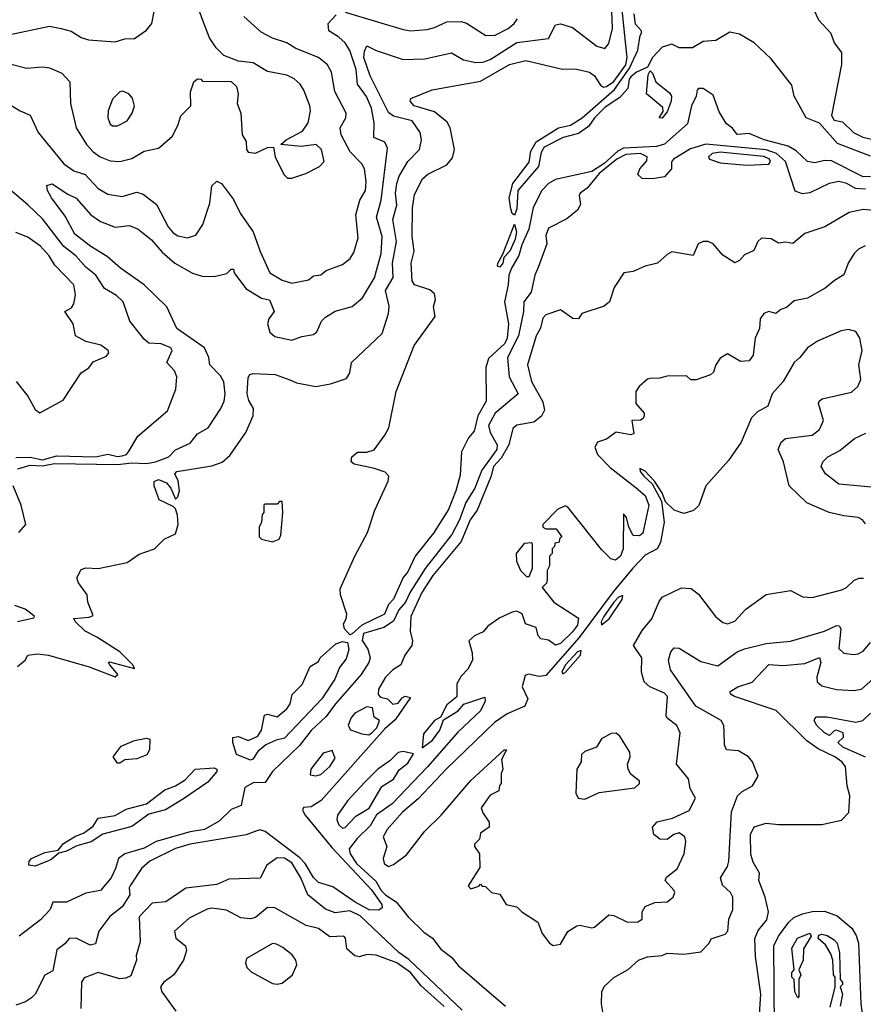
# Model space of a CAD drawing. Extents: x 1995148 to 2088947, y 769131 to 906009.
# Tile 244 of 256: x 2023181 to 2026666, y 827683 to 831751. Entities that reach past the tile are written whole.
import ezdxf

# ---------------------------------------------------------------- set-up
doc = ezdxf.new("R2010")
doc.units = 0

msp = doc.modelspace()

# ---------------------------------------------------------------- linework, layer by layer
at = {"layer": '0CON05XD'}
for points in [[(2023171.7, 829078.3), (2023203.3, 829105), (2023215, 829126), (2023255, 829130.6), (2023300, 829125), (2023467.7, 829077.7), (2023575, 829036.7), (2023586.2, 829045), (2023553.3, 829085), (2023547.5, 829095), (2023552, 829098), (2023655, 829070), (2023648.8, 829085), (2023595, 829138.9), (2023500.5, 829200.5), (2023451.5, 829225), (2023410, 829265), (2023405, 829277.5), (2023467.7, 829282.3), (2023485, 829290), (2023463.3, 829345), (2023460, 829375), (2023423.8, 829425), (2023417.5, 829445), (2023435, 829480), (2023455, 829486.7), (2023505, 829483.3), (2023625, 829508.8), (2023675, 829543.3), (2023737.5, 829565), (2023777.5, 829605), (2023825, 829627.5), (2023835.8, 829665), (2023833.6, 829703.6), (2023825, 829730), (2023815, 829740), (2023757, 829767), (2023736.2, 829825), (2023736.7, 829843.3), (2023755, 829851.2), (2023787.3, 829837.3), (2023806.2, 829816.2), (2023825, 829770), (2023835, 829780), (2023841.2, 829805), (2023836.1, 829846.1), (2023822.5, 829875), (2023830, 829885), (2023975, 829908.2), (2024016.9, 829923.1), (2024049.3, 829950.7), (2024116, 830045), (2024145.6, 830115), (2024146.7, 830145), (2024127.4, 830177.4), (2024120.3, 830205), (2024125, 830272.5), (2024132.2, 830285), (2024145, 830289.6), (2024235.8, 830285.8), (2024296.7, 830263.3), (2024325, 830251.1), (2024405, 830235.7), (2024465, 830246.2), (2024531.2, 830268.8), (2024545, 830292.5), (2024552, 830335), (2024678.7, 830455), (2024705, 830536.7), (2024706.9, 830566.9), (2024692.3, 830632.3), (2024724.1, 830685.9), (2024721.6, 830745), (2024737.5, 830835), (2024722.4, 830925), (2024739.3, 830985), (2024734.2, 831035), (2024739.3, 831075), (2024748.5, 831105), (2024785, 831165.6), (2024832.5, 831215), (2024840.8, 831255), (2024835.4, 831285.4), (2024802.9, 831332.9), (2024725, 831353.2), (2024705, 831367.9), (2024628.9, 831518.9), (2024602.4, 831595), (2024605, 831621.2), (2024615, 831642.5), (2024653.6, 831623.6), (2024765, 831586.9), (2024855, 831588.9), (2024965, 831614.2), (2025014.6, 831584.6), (2025065, 831574.6), (2025094.6, 831575.4), (2025125, 831586.2), (2025235, 831656.6), (2025365, 831673.8), (2025395, 831730), (2025415, 831734), (2025465, 831718.6), (2025565, 831642), (2025598, 831632), (2025615, 831652.5), (2025629.3, 831715), (2025626.3, 831823.7)], [(2023135, 831570), (2023211.2, 831551.2), (2023275, 831556), (2023305, 831552), (2023355, 831530), (2023388, 831495), (2023391.2, 831405), (2023414.2, 831305), (2023457.5, 831235), (2023484.3, 831205), (2023513.8, 831185), (2023555, 831168.6), (2023595, 831165.7), (2023645, 831178), (2023695, 831208.6), (2023755, 831220), (2023811.7, 831268.3), (2023835, 831313.3), (2023846.5, 831353.5), (2023888, 831395), (2023887, 831453), (2023900, 831495), (2023915, 831506.7), (2023930, 831505), (2023937, 831497), (2024055, 831496.2), (2024076.7, 831475), (2024083.8, 831445), (2024080, 831405), (2024094, 831365), (2024100.8, 831275), (2024117.3, 831247.3), (2024118, 831215), (2024125, 831203.3), (2024155, 831200), (2024205, 831223.3), (2024230, 831225), (2024236.7, 831185), (2024271.7, 831111.7), (2024287, 831097), (2024305, 831096.7), (2024362.5, 831115), (2024420, 831145), (2024438.8, 831165), (2024428, 831215), (2024405.9, 831235.9), (2024345, 831227.5), (2024260, 831235), (2024282.5, 831255), (2024349.1, 831290.9), (2024372.2, 831325), (2024382.5, 831375), (2024380, 831395), (2024355, 831460), (2024339.2, 831485), (2024315, 831506.9), (2024285, 831521.5), (2024205, 831537.1), (2024145, 831572.5), (2024085, 831580), (2024025, 831603.3), (2023992.5, 831635), (2023965.9, 831675.9), (2023937.9, 831747.9), (2023915, 831808)], [(2023135, 831689.2), (2023305, 831724.2), (2023352.5, 831715), (2023394.3, 831704.3), (2023435, 831677.1), (2023465, 831668.1), (2023575, 831660), (2023615, 831672), (2023655, 831673.8), (2023705, 831707.5), (2023726.7, 831735), (2023736.2, 831785)], [(2024232.5, 830545), (2024210, 830515), (2024204.4, 830495), (2024215, 830460), (2024235, 830442), (2024305, 830427.5), (2024347.3, 830442.7), (2024395, 830450), (2024409.1, 830460.9), (2024427.5, 830505), (2024445, 830522), (2024485, 830547.5), (2024554.1, 830565.9), (2024597.4, 830602.6), (2024647.1, 830685), (2024674.7, 830785), (2024678.7, 830855), (2024655.4, 830935), (2024674.7, 831005), (2024700.9, 831220.9), (2024688.8, 831245), (2024644.2, 831265), (2024645.4, 831325), (2024634.5, 831385), (2024613.5, 831433.5), (2024577.1, 831485), (2024571.1, 831545), (2024545, 831624), (2024525, 831655.7), (2024498.8, 831678.8), (2024458.8, 831705), (2024455.8, 831735), (2024488.3, 831771.7)], [(2026695, 831103.3), (2026665, 831102.4), (2026535, 831167.5), (2026505, 831170), (2026465, 831160), (2026435, 831165.7), (2026389.2, 831209.2), (2026355, 831229.2), (2026256.2, 831255), (2026195, 831280.8), (2026145, 831276.7), (2026125, 831302.5), (2026100.8, 831320.8), (2026070, 831370), (2026045, 831438.8), (2026003.8, 831466.2), (2025985, 831467.5), (2025980, 831460), (2025976, 831435), (2025955.8, 831395), (2025939.8, 831320.2), (2025845, 831236.4), (2025812.3, 831227.7), (2025675, 831220.5), (2025651.7, 831208.3), (2025595, 831157.4), (2025545, 831124.3), (2025395, 831090.9), (2025365, 831074.6), (2025337.5, 831045), (2025301.8, 830975), (2025283.9, 830886.1), (2025255, 830821.4), (2025242.7, 830777.3), (2025212.2, 830725), (2025201.8, 830695), (2025199.2, 830655), (2025183.1, 830585), (2025199.7, 830495), (2025194.3, 830435), (2025185, 830413.3), (2025118.3, 830351.7), (2025106.1, 830313.9), (2025108.1, 830175), (2025074.3, 830115), (2025059.1, 830050.9), (2025035, 830023.8), (2025006.1, 829965), (2025000.8, 829869.2), (2024983, 829805), (2024952, 829728), (2024891, 829629), (2024814.2, 829535), (2024785, 829469.2), (2024765, 829445.8), (2024725, 829357.1), (2024704.5, 829335), (2024687.5, 829295), (2024595, 829249.5), (2024555, 829213.1), (2024545, 829209.8), (2024523.5, 829235), (2024518.2, 829255), (2024530, 829275), (2024532.9, 829295), (2024506.2, 829375), (2024505, 829400), (2024565.3, 829534.7), (2024617.9, 829632.1), (2024647.5, 829725), (2024703.8, 829845), (2024706, 829865), (2024691.2, 829881.2), (2024647.4, 829897.4), (2024563.3, 829915), (2024550, 829925), (2024553.3, 829945), (2024575.9, 829964.1), (2024615, 829963.8), (2024646, 829974), (2024688.8, 830035), (2024706.2, 830065), (2024735.8, 830215), (2024810, 830405), (2024898, 830525), (2024890.8, 830565), (2024898.1, 830595), (2024895, 830618.8), (2024875, 830635.6), (2024812.5, 830655), (2024802.2, 830672.2), (2024798.6, 830745), (2024810, 830795), (2024802.5, 830855), (2024804.4, 830974.4), (2024811.7, 831028.3), (2024845, 831093.8), (2024866.6, 831113.4), (2024945, 831151.9), (2024969.1, 831180.9), (2024976.7, 831215), (2024959.2, 831305), (2024947.4, 831327.4), (2024895, 831371.1), (2024811.2, 831395), (2024793.8, 831415), (2024797.5, 831425), (2024885, 831460.8), (2025085, 831496.7), (2025205, 831566.4), (2025272, 831582), (2025423, 831547), (2025475, 831547.5), (2025535, 831534.3), (2025555, 831518.6), (2025580, 831480), (2025593, 831473), (2025604.6, 831474.6), (2025635, 831495.7), (2025684.8, 831565), (2025690.4, 831595), (2025684.7, 831645.3), (2025667.8, 831805)], [(2024525, 831782.2), (2024765, 831710), (2024795, 831705.7), (2024865, 831711.2), (2024895, 831718.2), (2024945, 831741.8), (2025004.3, 831744.3), (2025027, 831737), (2025106.4, 831686.4), (2025145, 831687.5), (2025198.8, 831715), (2025224, 831735), (2025237.1, 831755)], [(2026695, 831187), (2026559.3, 831239.3), (2026485, 831323.8), (2026430, 831345), (2026380, 831435), (2026371.1, 831481.1), (2026285, 831588.9), (2026214.5, 831655), (2026155, 831691.4), (2026115, 831700), (2026056.7, 831665), (2026005, 831661.2), (2025960, 831635), (2025905, 831634.2), (2025875, 831650), (2025835, 831637.3), (2025795.7, 831595), (2025774.4, 831555.6), (2025728.9, 831535), (2025705.8, 831515), (2025698.8, 831505), (2025693.5, 831466.5), (2025660.7, 831429.3), (2025599.9, 831390), (2025555.2, 831345), (2025530.1, 831309.9), (2025488.9, 831281.1), (2025426.5, 831265), (2025347.1, 831225), (2025335, 831202.5), (2025323.6, 831145), (2025238.8, 831045), (2025235, 830970), (2025225, 830944), (2025215, 830950.8), (2025209.6, 830969.6), (2025203, 831015), (2025218.3, 831075), (2025285, 831162.1), (2025292.3, 831207.7), (2025314.2, 831245.8), (2025406.3, 831303.7), (2025456.9, 831315), (2025505, 831346.2), (2025637.8, 831462.2), (2025699.8, 831550.2), (2025734.7, 831624.7), (2025743.9, 831686.1), (2025750, 831695), (2025750, 831705), (2025725, 831732.5), (2025719.4, 831775)], [(2026461.5, 831791.5), (2026480.4, 831750.4), (2026531.2, 831695), (2026546, 831655), (2026576, 831615), (2026575.7, 831565.7), (2026533.8, 831355), (2026545, 831335.7), (2026579.7, 831329.7), (2026625.3, 831285), (2026663.6, 831266.4), (2026725, 831252)], [(2023183.8, 831375), (2023225, 831356.7), (2023258, 831285), (2023364.2, 831155), (2023405, 831127.1), (2023452.2, 831112.2), (2023505, 831054.3), (2023545, 831030), (2023605, 831020.8), (2023665, 831039.2), (2023690.8, 831030.8), (2023746.9, 830986.9), (2023794.3, 830895), (2023815, 830870), (2023835, 830857.5), (2023875, 830849.4), (2023909.4, 830860.6), (2023937.5, 830905), (2023967.2, 830992.8), (2023974.2, 831065), (2023995, 831083.3), (2024015, 831074), (2024065, 831008.8), (2024091.4, 830951.4), (2024145.6, 830875), (2024173.9, 830793.9), (2024214.4, 830705), (2024265.4, 830675.4), (2024305, 830662.9), (2024373.9, 830676.1), (2024395, 830692.5), (2024425, 830697.5), (2024446.7, 830715), (2024515, 830739.4), (2024546.1, 830763.9), (2024561.1, 830788.9), (2024579.5, 830850.5), (2024570, 830945), (2024585.6, 831005), (2024609.1, 831045), (2024612, 831082), (2024605.5, 831135), (2024594.3, 831155), (2024546.9, 831205), (2024508.9, 831275), (2024504.3, 831305), (2024528, 831345), (2024530, 831365), (2024483.1, 831455), (2024469.2, 831535), (2024452, 831565), (2024415, 831595.6), (2024322, 831632), (2024285, 831655.6), (2024225, 831674.4), (2024179.2, 831699.2), (2024107.1, 831765)], [(2025835, 831344.2), (2025823.3, 831345), (2025838.8, 831371.2), (2025838.3, 831388.3), (2025770, 831445), (2025777, 831523), (2025785, 831540), (2025795, 831530), (2025808.8, 831495), (2025865, 831448.6), (2025873.1, 831435), (2025872.5, 831415), (2025855, 831370), (2025835, 831344.2)], [(2023585, 831312), (2023625, 831333.3), (2023646.2, 831365), (2023656.1, 831393.9), (2023647.3, 831427.3), (2023632.5, 831445), (2023605.9, 831455.9), (2023595, 831453.3), (2023565, 831423.3), (2023547.1, 831375), (2023545.8, 831345), (2023555, 831320), (2023565, 831312), (2023585, 831312)], [(2023145, 831398.1), (2023183.8, 831375)], [(2026675, 831051.2), (2026633.3, 831053.3), (2026598, 831075), (2026565, 831082.3), (2026525.4, 831074.6), (2026445, 831035.7), (2026415, 831031.4), (2026385, 831042.5), (2026344.1, 831165), (2026307.7, 831197.7), (2026265, 831213.4), (2026015, 831237.1), (2025952.6, 831217.4), (2025882.5, 831175), (2025873.2, 831163.2), (2025873.5, 831135), (2025845, 831101.6), (2025795, 831093.5), (2025752, 831095), (2025735, 831111.2), (2025742.1, 831135), (2025771.9, 831168.1), (2025773.4, 831185), (2025745, 831197.6), (2025685, 831194.1), (2025648.3, 831175), (2025575, 831115.2), (2025525, 831055.5), (2025496.2, 831035), (2025492.5, 831025), (2025497.8, 830987.8), (2025485.2, 830964.8), (2025441.9, 830928.1), (2025365, 830890), (2025355, 830860), (2025358.9, 830825), (2025322.5, 830727.5), (2025308.9, 830695), (2025294.4, 830625), (2025263.3, 830585), (2025262.5, 830545), (2025242, 830445), (2025195.6, 830355), (2025203.5, 830275), (2025240, 830205), (2025145.3, 830125), (2025118.1, 830075), (2025124.3, 830045), (2025153.8, 829995), (2025152.5, 829975), (2025089.8, 829890.2), (2025061.5, 829815), (2025023.6, 829756.4), (2024997.6, 829685), (2024965.9, 829624.1), (2024856, 829484), (2024793.8, 829386.2), (2024774.8, 829345.2), (2024747.8, 829312.2), (2024725, 829266.6), (2024685, 829239.5), (2024601.4, 829215), (2024595.9, 829185.9), (2024619.7, 829149.7), (2024629.1, 829115), (2024623.8, 829095), (2024591.3, 829045), (2024485.3, 828925), (2024447.4, 828872.6), (2024385, 828814.1), (2024337.6, 828752.4), (2024225.2, 828644.8), (2024195, 828600), (2024145, 828597.5), (2024111.7, 828578.3), (2024096.2, 828505), (2024055, 828488.5), (2024005, 828439.5), (2023945, 828405.9), (2023885, 828396.2), (2023745, 828355.3), (2023695, 828328.4), (2023615.8, 828305), (2023589.5, 828285), (2023576.3, 828243.7), (2023558.8, 828205), (2023515, 828153.5), (2023455, 828142.7), (2023375, 828105.7), (2023317.5, 828105), (2023306.7, 828075), (2023267.8, 828032.2), (2023179.4, 827965)], [(2026185, 831150.2), (2026275, 831153.6), (2026282.9, 831165), (2026278.1, 831175), (2026255, 831185.6), (2026075, 831203.2), (2026041.9, 831198.1), (2026026.2, 831185), (2026031.2, 831175), (2026075, 831159.6), (2026185, 831150.2)], [(2023165, 829941.6), (2023225, 829943), (2023275, 829932.3), (2023335, 829948.8), (2023495, 829944.8), (2023545, 829956.2), (2023585, 829946.9), (2023605, 829949.6), (2023622, 829955), (2023630.8, 829965), (2023669.4, 830030.6), (2023791.4, 830135), (2023825.5, 830225), (2023830.5, 830275), (2023820.9, 830300.9), (2023789.2, 830335), (2023811.2, 830385), (2023806.2, 830395), (2023765, 830412.2), (2023715, 830414.4), (2023695, 830431.1), (2023636.7, 830505), (2023608, 830585), (2023581.7, 830611.7), (2023530.9, 830640.9), (2023496, 830696), (2023455, 830728.5), (2023413.1, 830775), (2023363.5, 830813.5), (2023275, 830928.5), (2023215, 830985.8), (2023115, 831071.9)], [(2023173.3, 829895), (2023225, 829910.2), (2023275, 829907.6), (2023325, 829917.1), (2023585, 829913.1), (2023645, 829920.4), (2023705, 829917), (2023742.5, 829925), (2023796.7, 829945), (2023825, 829973.8), (2023885, 830000.8), (2023915, 830040.6), (2023960, 830065), (2024011.9, 830145), (2024025.5, 830174.5), (2024030.6, 830205), (2024024.5, 830254.5), (2024010.3, 830280.3), (2023966, 830325), (2023962.9, 830355), (2023944.5, 830395), (2023830.6, 830475), (2023788.6, 830565), (2023695.7, 830655), (2023598, 830725), (2023543.2, 830773.2), (2023475, 830813.6), (2023408.8, 830865), (2023368.8, 830938.8), (2023312, 831015), (2023296.7, 831045), (2023293.9, 831066.1), (2023315, 831072.5), (2023379.6, 831029.6), (2023415, 831014.2), (2023474.7, 830944.7), (2023515, 830917.9), (2023575, 830894.5), (2023635, 830900.6), (2023670, 830885), (2023725, 830841.9), (2023770.2, 830790.2), (2023821.9, 830745), (2023895, 830703.5), (2023935, 830691.4), (2023985, 830690), (2024037.5, 830702.5), (2024055, 830720), (2024065, 830720), (2024066.7, 830705), (2024115, 830640), (2024180.5, 830600.5), (2024213, 830593), (2024232.5, 830545)], [(2026725, 830961.8), (2026665, 830966.8), (2026607.5, 830955), (2026507.5, 830895), (2026425, 830868), (2026375, 830826.7), (2026345, 830832), (2026315, 830827.5), (2026285, 830846.2), (2026245, 830848.8), (2026230, 830835), (2026213, 830797), (2026175, 830780), (2026153.9, 830756.1), (2026135, 830746.7), (2026085, 830778), (2026045, 830825.7), (2026025, 830834.3), (2026005, 830834.2), (2025983.3, 830825), (2025962.5, 830777.5), (2025875, 830792), (2025855, 830781.2), (2025815.5, 830744.5), (2025765, 830732.9), (2025715, 830710.8), (2025676.7, 830705), (2025636.2, 830645), (2025617.5, 830585), (2025595, 830567.5), (2025503, 830537), (2025490, 830515), (2025466.7, 830516.7), (2025415, 830552.5), (2025355, 830531.2), (2025342.1, 830517.9), (2025333, 830477), (2025314.5, 830445), (2025278.1, 830325), (2025295, 830256), (2025341.9, 830171.9), (2025348.3, 830138.3), (2025336.5, 830113.5), (2025305, 830088.7), (2025234.3, 830075.7), (2025218.3, 830061.7), (2025201.8, 829995), (2025170.6, 829939.4), (2025138.7, 829905), (2025127.9, 829862.1), (2025070.2, 829725), (2025042.4, 829685), (2025005.1, 829594.9), (2024887.3, 829455), (2024842.1, 829385), (2024796.7, 829285), (2024794, 829225), (2024804, 829185), (2024801.2, 829165), (2024772, 829125), (2024756.2, 829085), (2024722, 829065), (2024692, 829035), (2024664, 828985), (2024662.5, 828962.5), (2024671.7, 828951.7), (2024700, 828945), (2024723, 828923), (2024745, 828927.5), (2024760.7, 828949.3), (2024773.6, 828956.4), (2024795, 828950), (2024731.7, 828858.3), (2024689.4, 828820.6), (2024426.2, 828525), (2024385, 828499.2), (2024353.8, 828496.2), (2024350, 828485), (2024360.5, 828465), (2024470.5, 828330.5), (2024635, 828156.4), (2024676.7, 828095), (2024678.3, 828081.7), (2024665, 828072.5), (2024625, 828073.8), (2024567.5, 828105), (2024475, 828168.2), (2024415, 828186.5), (2024395, 828206.5), (2024360.5, 828265), (2024338.7, 828288.7), (2024195, 828396.9), (2024175, 828404.4), (2024160.2, 828399.8), (2024116.4, 828383.6), (2023885, 828344.5), (2023825, 828326.1), (2023718.8, 828275), (2023685, 828244), (2023638.8, 828175), (2023633.6, 828163.6), (2023636, 828135), (2023605, 828085.7), (2023554.2, 828045.8), (2023508.1, 827985), (2023495, 827933.3), (2023472, 827928), (2023415, 827956.9), (2023385.4, 827954.6), (2023367.4, 827932.6), (2023335, 827908.6), (2023318.3, 827821.7), (2023285, 827803.3), (2023245.8, 827725), (2023230.3, 827709.7), (2023205, 827692.9), (2023165, 827680)], [(2025165, 830728.5), (2025155, 830733.3), (2025156.8, 830745), (2025177.5, 830782.5), (2025225, 830906), (2025233.8, 830875), (2025228.4, 830845), (2025205.9, 830794.1), (2025180.9, 830769.1), (2025176.8, 830745), (2025165, 830728.5)], [(2023166.8, 830256.8), (2023214.2, 830195), (2023245, 830140), (2023265, 830126.7), (2023361.2, 830178.8), (2023435, 830292.5), (2023466.7, 830313.3), (2023485, 830337.5), (2023539.7, 830360.3), (2023548.8, 830375), (2023546.2, 830385), (2023516.6, 830406.6), (2023455, 830422), (2023412, 830445), (2023402.5, 830495), (2023367.5, 830545), (2023395, 830560), (2023405, 830577.5), (2023411.9, 830615), (2023404.4, 830655), (2023327, 830737), (2023303.5, 830775), (2023266.9, 830815), (2023215, 830852.9), (2023165, 830871.4)], [(2026673.8, 830816.2), (2026646.4, 830803.6), (2026628.6, 830785), (2026603.3, 830745), (2026585, 830696.7), (2026546.4, 830673.6), (2026508.8, 830641.2), (2026435, 830601.2), (2026380.3, 830589.7), (2026348.3, 830561.7), (2026325, 830553.3), (2026305, 830536.7), (2026275, 830546), (2026255, 830537.1), (2026240, 830515), (2026237.1, 830475), (2026219.2, 830435), (2026210.8, 830365), (2026195, 830341.2), (2026158.3, 830338.3), (2026105, 830370), (2026075, 830353.3), (2026056.7, 830325), (2026047.5, 830295), (2026035, 830283.3), (2025975, 830262.5), (2025953, 830263), (2025935, 830280), (2025855, 830278.8), (2025825, 830270), (2025785, 830268.8), (2025774.2, 830265.8), (2025740, 830235), (2025726.7, 830215), (2025726.7, 830165), (2025760, 830125), (2025761.2, 830115), (2025757, 830103), (2025745, 830096.7), (2025710, 830095), (2025718.1, 830041.9), (2025705, 830035.8), (2025645, 830047.5), (2025605, 830018.6), (2025567.5, 830005), (2025556.7, 829985), (2025568, 829955), (2025620.3, 829900.3), (2025727.1, 829817.1), (2025764.5, 829785), (2025779.5, 829745), (2025755, 829630), (2025741.7, 829618.3), (2025715, 829620), (2025697.5, 829655), (2025687.5, 829695), (2025675, 829710), (2025673.3, 829565), (2025662.5, 829535), (2025641.7, 829518.3), (2025623.6, 829523.6), (2025585, 829562.5), (2025445, 829737.5), (2025435, 829742.5), (2025402.7, 829727.3), (2025342.5, 829665), (2025342.5, 829655), (2025355, 829647.5), (2025397, 829647), (2025420, 829615), (2025411.7, 829608.3), (2025408.3, 829591.7), (2025391.7, 829588.3), (2025390, 829575), (2025380, 829565), (2025380, 829545), (2025370, 829535), (2025370, 829495), (2025360, 829475), (2025360, 829435), (2025357, 829423), (2025340, 829405), (2025387.5, 829345), (2025488.8, 829278.8), (2025485, 829250), (2025465, 829221.9), (2025415, 829174), (2025395, 829167.5), (2025365, 829187.5), (2025333.6, 829193.6), (2025322.5, 829205), (2025315, 829240), (2025270, 829255), (2025256.4, 829296.4), (2025235, 829307.5), (2025215, 829303.3), (2025165, 829280), (2025115, 829246), (2025095, 829222.5), (2025060, 829205), (2025036.2, 829185), (2025050.8, 829135), (2025052, 829105), (2025032.3, 829067.7), (2025005, 829038.8), (2024987, 829007), (2024987, 828953), (2024945, 828920), (2024920, 828870), (2024894.1, 828855.9), (2024849.3, 828800.7), (2024843, 828743), (2024886, 828775), (2024916.2, 828815), (2024931.7, 828858.3), (2024992.5, 828895), (2025016.4, 828923.6), (2025102.5, 828952.5), (2025103.8, 828935), (2025084, 828895), (2024991.8, 828808.2), (2024865.9, 828664.1), (2024719.2, 828510.8), (2024654.6, 828465.4), (2024629.2, 828420.8), (2024575, 828367.5), (2024542.5, 828325), (2024546.5, 828305), (2024572.7, 828265), (2024652.1, 828192.1), (2024675, 828152.8), (2024693.4, 828133.4), (2024736.9, 828106.9), (2024785.9, 828045), (2024851.2, 827981.2), (2024885.8, 827955.8), (2024920.4, 827910.4), (2024966.5, 827876.5), (2024992.8, 827842.8), (2025187.5, 827675)], [(2026675, 829667.5), (2026662.5, 829685), (2026644.1, 829694.1), (2026585, 829700.6), (2026525.5, 829715.5), (2026432, 829755), (2026360, 829825), (2026335.8, 829925), (2026314.3, 829975), (2026326, 830005), (2026345, 830021.2), (2026455, 830034), (2026485, 830057.5), (2026501.2, 830095), (2026481.2, 830165), (2026483.8, 830175), (2026496.2, 830185), (2026617.5, 830212.5), (2026643.1, 830235), (2026655.4, 830265), (2026646.9, 830325), (2026660.8, 830385), (2026652, 830435), (2026635, 830463.3), (2026605, 830471.4), (2026574.3, 830465.7), (2026477.1, 830422.9), (2026435, 830395.8), (2026404, 830355), (2026380.8, 830335), (2026335, 830256.2), (2026288.8, 830205), (2026272, 830155), (2026229.4, 830130.6), (2026204.2, 830105.8), (2026160.8, 830005), (2026109.7, 829930.3), (2026015.5, 829825), (2025986, 829744), (2025965, 829723.1), (2025925, 829710.8), (2025884, 829724), (2025849.1, 829759.1), (2025835, 829796.2), (2025803.3, 829845), (2025765, 829885.8), (2025743.3, 829896.7), (2025743.8, 829885), (2025758.8, 829865), (2025793.2, 829833.2), (2025831.8, 829761.8), (2025843.5, 829675), (2025828.2, 829591.7), (2025814.4, 829565), (2025765, 829538.6), (2025714.2, 829485), (2025632.3, 829387.7), (2025491.6, 829198.4), (2025355, 829041.6), (2025327, 829037), (2025283.2, 829046.8), (2025268.8, 829041.2), (2025256.7, 828995), (2025280, 828945), (2025268, 828915), (2025195, 828883.5), (2025142.2, 828847.8), (2024944.4, 828655.6), (2024827.8, 828532.2), (2024763, 828477), (2024698.6, 828405), (2024683.2, 828375), (2024697.8, 828335), (2024682.6, 828285), (2024686.1, 828265), (2024705, 828252.5), (2024725, 828260.6), (2024779.1, 828300.9), (2024855, 828398.2), (2024921.8, 828465), (2025045, 828607.3), (2025182, 828735), (2025192.5, 828735), (2025171.2, 828695), (2025177.5, 828655), (2025170, 828635), (2025170, 828595), (2025163, 828587), (2025160, 828565), (2025125, 828547.5), (2025087.5, 828495), (2025093.9, 828473.9), (2025120, 828435), (2025120, 828415), (2025085, 828390), (2025080, 828365), (2025060, 828345), (2025060, 828335), (2025080, 828305), (2025081.7, 828248.3), (2025033, 828173), (2025045, 828160), (2025078.3, 828171.7), (2025085, 828180), (2025091.7, 828171.7), (2025105, 828170), (2025130, 828145), (2025165, 828137.5), (2025190, 828095), (2025235, 828086), (2025255.7, 828065.7), (2025321.7, 828021.7), (2025338.8, 827975), (2025370, 827935), (2025385, 827926.2)], [(2026715, 829818.1), (2026565, 829832.5), (2026510, 829875), (2026492, 829905), (2026498.8, 829925), (2026520, 829945), (2026568.9, 829971.1), (2026628.8, 830021.2), (2026676.6, 830043.4)], [(2023178.3, 829631.7), (2023206.9, 829665), (2023186.9, 829745), (2023154.6, 829825)], [(2024225, 829594), (2024252.5, 829605), (2024259.3, 829620.7), (2024267.5, 829715), (2024265, 829760), (2024255, 829760), (2024245, 829750), (2024195, 829750), (2024190, 829745), (2024190, 829715), (2024183, 829707), (2024180, 829675), (2024170, 829655), (2024170, 829615), (2024180, 829605), (2024225, 829594)], [(2025285, 829450), (2025300, 829485), (2025300, 829585), (2025295, 829590), (2025265, 829587.5), (2025232.5, 829545), (2025233.6, 829513.6), (2025250, 829475), (2025275, 829450), (2025285, 829450)], [(2025385, 827926.2), (2025415, 827931.2), (2025445, 827983.8), (2025482.3, 828007.7), (2025495, 828010), (2025545, 827998.8), (2025555, 828002), (2025615, 828053.3), (2025635, 828050), (2025691.7, 828021.7), (2025735, 828023.3), (2025752.5, 828035), (2025752.5, 828065), (2025765, 828086.7), (2025805, 828103.3), (2025855, 828106.7), (2025880, 828125), (2025886.7, 828145), (2025883.3, 828155), (2025847.5, 828195), (2025852.3, 828207.7), (2025897.3, 828242.7), (2025925.9, 828304.1), (2025933.3, 828355), (2025928.8, 828375), (2025905, 828391.2), (2025883.3, 828385), (2025855, 828364), (2025825, 828365.6), (2025800.5, 828385), (2025794.5, 828415), (2025815, 828437.1), (2025877.6, 828452.4), (2025946.1, 828483.9), (2025973.3, 828535), (2025950, 828575), (2025943.8, 828615), (2025894, 828675), (2025909.4, 828805), (2025896, 828835), (2025856.2, 828865), (2025851.2, 828875), (2025857.1, 828955), (2025845, 828969.2), (2025784.6, 828994.6), (2025760.5, 829015), (2025750, 829055), (2025751.1, 829115), (2025716, 829165), (2025752.6, 829227.4), (2025792.5, 829275), (2025822.1, 829347.9), (2025835, 829365.7), (2025915, 829404), (2025955, 829401.2), (2025985, 829378), (2026055.5, 829285), (2026085, 829260.9), (2026105, 829255.5), (2026135, 829265.6), (2026180.8, 829315), (2026265, 829375.7), (2026365, 829392.5), (2026415.9, 829365.9), (2026454.1, 829364.1), (2026577.5, 829395), (2026596.7, 829405), (2026626.4, 829433.6), (2026647, 829443), (2026667, 829443)], [(2025585, 829251.2), (2025615.5, 829275), (2025669.4, 829355), (2025672.5, 829372.5), (2025655, 829365.4), (2025635, 829344.4), (2025593.6, 829285), (2025583.4, 829263.4), (2025585, 829251.2)], [(2023172.5, 829265), (2023239.7, 829280.3), (2023242, 829285), (2023231.9, 829295), (2023204.4, 829315), (2023161.3, 829331.3)], [(2025592.5, 827635), (2025584.4, 827685), (2025585.8, 827735), (2025595, 827756.2), (2025635, 827793.8), (2025695, 827826.7), (2025736.7, 827865), (2025775, 827878.5), (2025835, 827884), (2025856.1, 827893.9), (2025925, 827890), (2025995, 827900), (2026028.8, 827935), (2026037, 827953), (2026095, 827973.3), (2026106.2, 827985), (2026110.8, 828035), (2026126.9, 828075), (2026127.5, 828125), (2026116.9, 828145), (2026084.3, 828175), (2026075.6, 828205), (2026105, 828252.9), (2026110.6, 828275), (2026122, 828478), (2026145.7, 828544.3), (2026165, 828562.3), (2026207.5, 828585), (2026231.2, 828625), (2026208, 828685), (2026191.2, 828705), (2026150.6, 828730.6), (2026101.2, 828735), (2026093.1, 828755), (2026091.3, 828808.7), (2026090, 828835), (2026079.2, 828855), (2025974.7, 828914.7), (2025870, 829065), (2025860.8, 829105), (2025870.9, 829139.1), (2025885, 829156.2), (2025905, 829154.4), (2025995, 829100), (2026065, 829082), (2026145, 829139.2), (2026175, 829151.4), (2026265, 829173.3), (2026365, 829183.5), (2026505, 829224.6), (2026555, 829248.2), (2026566.2, 829246.2), (2026573.3, 829235), (2026565, 829152.5), (2026585, 829133.8), (2026625, 829128.8), (2026645, 829130.8), (2026665, 829142.5), (2026695, 829177.5)], [(2024135, 828691.4), (2024076.4, 828715), (2024061.6, 828765), (2024062, 828785), (2024085, 828789.5), (2024125, 828772.4), (2024165, 828790.4), (2024180, 828815), (2024192.7, 828877.3), (2024205, 828881.1), (2024245, 828870.2), (2024285, 828903.9), (2024297.9, 828925), (2024307.3, 828962.7), (2024347.5, 829005), (2024380.7, 829079.3), (2024415, 829100), (2024422.5, 829115), (2024487.7, 829172.3), (2024515, 829182.2), (2024535, 829178.4), (2024540.7, 829149.3), (2024529.8, 829110.2), (2024502.3, 829075), (2024483.1, 829026.9), (2024428.8, 828945), (2024275, 828783.3), (2024240, 828775), (2024197.5, 828755), (2024165, 828728.2), (2024144.7, 828695.3), (2024135, 828691.4)], [(2025425, 829048.8), (2025435, 829054), (2025497.1, 829125), (2025500, 829145), (2025485, 829139.4), (2025435, 829084.2), (2025420.8, 829055), (2025425, 829048.8)], [(2026235, 827620), (2026242.2, 827725), (2026220.5, 827880.5), (2026218.4, 827955), (2026231.9, 827988.1), (2026267.7, 828032.3), (2026274.5, 828065), (2026260.5, 828125), (2026234.5, 828194.5), (2026236.9, 828225), (2026210.6, 828270.6), (2026201.9, 828301.9), (2026200, 828385), (2026215, 828416.2), (2026265, 828431.2), (2026315, 828425.7), (2026495, 828425.7), (2026576.4, 828443.6), (2026606.7, 828475), (2026610, 828545), (2026598.8, 828585), (2026592, 828665), (2026577.1, 828685), (2026548.9, 828705), (2026478.8, 828738.8), (2026431.9, 828771.9), (2026306.4, 828896.4), (2026133.3, 828955), (2026116.7, 828965), (2026116.2, 828975), (2026148, 828995), (2026206.4, 829013.6), (2026275, 829086.5), (2026335, 829083.3), (2026425, 829091.1), (2026485, 829115.8), (2026490, 829095), (2026473.8, 829035), (2026475.6, 829015), (2026495, 828999.5), (2026555, 828983.1), (2026625, 828980), (2026658.8, 828985), (2026705, 829025.7)], [(2024623, 828797), (2024635, 828803.3), (2024656.7, 828825), (2024667.5, 828855), (2024645, 828870), (2024638.3, 828908.3), (2024615, 828912.5), (2024565, 828886), (2024548.8, 828865), (2024537.5, 828835), (2024547.5, 828817.5), (2024595, 828800), (2024623, 828797)], [(2026674.3, 828704.3), (2026580.8, 828745), (2026560, 828765), (2026583.6, 828786.4), (2026583.3, 828805), (2026555, 828815.8), (2026545, 828813.3), (2026526.4, 828793.6), (2026505, 828804), (2026473.8, 828835), (2026463.3, 828855), (2026469.3, 828870.7), (2026515, 828871.4), (2026635, 828848.2), (2026664, 828855), (2026695, 828885.7)], [(2025515, 828531.2), (2025575, 828558.8), (2025722.3, 828577.7), (2025741.2, 828595), (2025741.2, 828605), (2025705, 828633.8), (2025694.2, 828655), (2025691.9, 828675), (2025702.5, 828705), (2025702, 828725), (2025660.5, 828790.5), (2025645, 828803.3), (2025625, 828802.5), (2025585, 828780), (2025563.8, 828745), (2025515, 828727.5), (2025501.2, 828715), (2025500, 828685), (2025482, 828655), (2025478.8, 828555), (2025487.5, 828535), (2025515, 828531.2)], [(2023595, 828680), (2023585, 828680), (2023567.5, 828705), (2023600, 828750), (2023655, 828773.3), (2023705, 828782.5), (2023718.3, 828778.3), (2023717.5, 828735), (2023706.4, 828713.6), (2023665, 828697.5), (2023615, 828692.5), (2023595, 828680)], [(2024405, 828627.5), (2024425, 828632.5), (2024462.5, 828665), (2024485, 828700), (2024471.7, 828731.7), (2024435, 828720), (2024383.3, 828655), (2024381.7, 828631.7), (2024405, 828627.5)], [(2024515, 828411.2), (2024525, 828414), (2024569.5, 828460.5), (2024625, 828494), (2024676.7, 828583.3), (2024725, 828613.3), (2024748.8, 828651.2), (2024785, 828680), (2024807.5, 828717.5), (2024765, 828728), (2024745, 828723.8), (2024710.5, 828689.5), (2024660, 828655), (2024605, 828600), (2024535, 828523.3), (2024493.3, 828465), (2024491.2, 828445), (2024498.8, 828425), (2024515, 828411.2)], [(2023245, 828254.1), (2023218.4, 828258.4), (2023220, 828275), (2023229.6, 828285), (2023285, 828310.6), (2023339.8, 828320.2), (2023362.1, 828347.9), (2023412, 828378), (2023445, 828390), (2023485, 828419.2), (2023505, 828452.2), (2023575, 828462.5), (2023620.7, 828489.2), (2023705, 828511.8), (2023781.4, 828568.6), (2023825, 828585.6), (2023865, 828610), (2023905.4, 828654.6), (2023985, 828660.6), (2023995.1, 828655.1), (2023995.9, 828645), (2023959, 828601), (2023858.4, 828531.6), (2023783.6, 828486.4), (2023715, 828468.5), (2023645, 828417.3), (2023525, 828386.3), (2023476, 828354), (2023417.3, 828337.3), (2023375, 828315.9), (2023342.7, 828307.3), (2023310.4, 828279.6), (2023245, 828254.1)], [(2025008.5, 827658.5), (2024788.2, 827868.2), (2024747.7, 827897.7), (2024588.1, 828048.1), (2024545, 828068.6), (2024485, 828061.4), (2024445, 828076.5), (2024371.2, 828135), (2024342.5, 828205), (2024305, 828266.9), (2024275, 828286.7), (2024245, 828287.9), (2024202.3, 828257.7), (2024175, 828204), (2024045, 828200), (2023995, 828178), (2023867.3, 828162.7), (2023785, 828106.9), (2023728.8, 828101.2), (2023674.4, 828045), (2023678.5, 827941.5), (2023662, 827885), (2023663.3, 827865), (2023639.7, 827800.3), (2023619.1, 827790.9), (2023595, 827788.9), (2023505, 827814.3), (2023447.3, 827792.7), (2023436, 827775), (2023433.9, 827666.1)], [(2024935, 827674.2), (2024839.4, 827759.4), (2024795.5, 827815), (2024738.8, 827855), (2024653.6, 827886.4), (2024615, 827888.8), (2024585, 827878.8), (2024565, 827883.8), (2024532.5, 827912.5), (2024526.4, 827956.4), (2024520, 827965), (2024462.3, 827962.3), (2024415, 827996), (2024365, 828008.8), (2024235, 828081.8), (2024205, 828082.5), (2024155, 828042), (2024135, 828035.8), (2024095, 828040.8), (2024035, 828071.4), (2023975, 828080), (2023955, 828075.8), (2023881.3, 828038.7), (2023820.8, 827985), (2023826.8, 827956.8), (2023866.2, 827925), (2023870, 827905), (2023858, 827865), (2023817.5, 827805), (2023775, 827773.3), (2023762.7, 827755), (2023768.8, 827735), (2023825.8, 827655)], [(2026299, 827585), (2026295.9, 827924.1), (2026315.2, 827965), (2026357.6, 828022.4), (2026378.7, 828041.3), (2026415, 828057.5), (2026455, 828066.2), (2026505, 828067.9), (2026558.5, 828048.5), (2026617.9, 827997.9), (2026636.9, 827966.9), (2026646.1, 827935), (2026655.9, 827685), (2026664.2, 827624.2)], [(2026395, 827710), (2026382.5, 827735), (2026380, 827785), (2026370, 827795), (2026370, 827815), (2026380, 827825), (2026370, 827915), (2026393.6, 827956.4), (2026445, 827977.5), (2026450, 827965), (2026418.3, 827911.7), (2026417.5, 827865), (2026400, 827825), (2026407.5, 827805), (2026400, 827785), (2026400, 827715), (2026395, 827710)], [(2026528.3, 827671.7), (2026550, 827755), (2026550, 827795), (2026542.5, 827805), (2026540, 827865), (2026531.7, 827891.7), (2026509.3, 827929.3), (2026480, 827955), (2026481.7, 827968.3), (2026495, 827972.5), (2026517, 827967), (2026545, 827950), (2026557.5, 827935), (2026567.5, 827895), (2026570, 827785), (2026580, 827775), (2026580, 827765), (2026570, 827755), (2026580, 827725), (2026570, 827675)], [(2024245, 827765.6), (2024265, 827770.6), (2024308.1, 827805), (2024325.8, 827845.8), (2024322, 827865), (2024307.1, 827887.1), (2024267.8, 827917.8), (2024242.1, 827932.1), (2024225, 827934.4), (2024117.7, 827872.3), (2024113.8, 827855), (2024120, 827835), (2024137.5, 827817.5), (2024225, 827769.4), (2024245, 827765.6)]]:
    msp.add_lwpolyline(points, dxfattribs=at)

doc.saveas('drawing.dxf')
